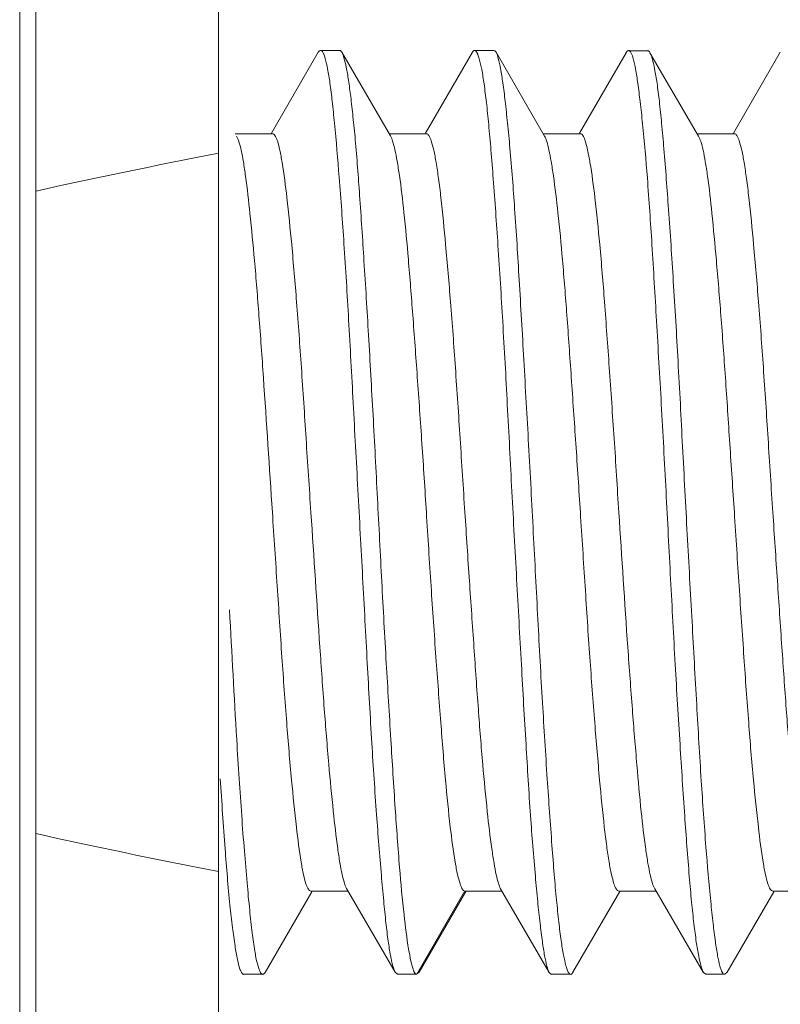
# Model space of a CAD drawing. Header units: centimetres. Extents: x -30 to 30, y -78 to 83.
# Tile 5 of 86: x -27.412 to -27.237, y -3.584 to -3.358. Entities that reach past the tile are written whole.
import ezdxf

# ---------------------------------------------------------------- set-up
doc = ezdxf.new("R2010")
doc.units = ezdxf.units.CM
doc.header["$MEASUREMENT"] = 0
doc.layers.add('LAYER_19952', color=7, linetype='Continuous')

msp = doc.modelspace()

# ---------------------------------------------------------------- linework, layer by layer
at = {"layer": 'LAYER_19952', "lineweight": 9}
for points in [[(-27.41197, -3.73622), (-27.41197, -3.73622), (-27.41197, -2.5342), (-27.41197, -2.5342)], [(-27.4083, -3.73622), (-27.4083, -3.73622), (-27.4083, -2.5342), (-27.4083, -2.5342)], [(-27.36632, -3.73133), (-27.36632, -3.73133), (-27.36632, -3.20973), (-27.36632, -3.20973)], [(-27.34342, -3.36544), (-27.34342, -3.36544), (-27.35418, -3.38399), (-27.35418, -3.38399)], [(-27.33849, -3.36501), (-27.33849, -3.36501), (-27.34291, -3.36501), (-27.34291, -3.36501)], [(-27.32685, -3.38464), (-27.32685, -3.38464), (-27.33799, -3.36545), (-27.33799, -3.36545)], [(-27.30804, -3.36545), (-27.30804, -3.36545), (-27.31881, -3.384), (-27.31881, -3.384)], [(-27.30311, -3.36501), (-27.30311, -3.36501), (-27.30753, -3.36501), (-27.30753, -3.36501)], [(-27.29146, -3.38467), (-27.29146, -3.38467), (-27.30261, -3.36544), (-27.30261, -3.36544)], [(-27.27273, -3.36554), (-27.27273, -3.36554), (-27.28345, -3.384), (-27.28345, -3.384)], [(-27.26778, -3.36509), (-27.26778, -3.36509), (-27.2722, -3.36509), (-27.2722, -3.36509)], [(-27.25613, -3.38469), (-27.25613, -3.38469), (-27.26726, -3.36554), (-27.26726, -3.36554)], [(-27.23734, -3.36543), (-27.23734, -3.36543), (-27.24811, -3.384), (-27.24811, -3.384)], [(-27.35394, -3.38414), (-27.35394, -3.38414), (-27.36251, -3.38414), (-27.36251, -3.38414)], [(-27.31858, -3.38414), (-27.31858, -3.38414), (-27.32715, -3.38414), (-27.32715, -3.38414)], [(-27.28322, -3.38414), (-27.28322, -3.38414), (-27.29176, -3.38414), (-27.29176, -3.38414)], [(-27.24788, -3.38414), (-27.24788, -3.38414), (-27.25645, -3.38414), (-27.25645, -3.38414)], [(-27.36632, -3.38861), (-27.3811, -3.39149), (-27.39509, -3.39439), (-27.4083, -3.39731)], [(-27.36158, -3.53225), (-27.3614, -3.53504), (-27.36121, -3.53784), (-27.361, -3.54063)], [(-27.4083, -3.54482), (-27.39509, -3.54774), (-27.3811, -3.55064), (-27.36632, -3.55353)], [(-27.3369, -3.55742), (-27.3369, -3.55742), (-27.32576, -3.57661), (-27.32576, -3.57661)], [(-27.30155, -3.55746), (-27.30155, -3.55746), (-27.29039, -3.57668), (-27.29039, -3.57668)], [(-27.26615, -3.55747), (-27.26615, -3.55747), (-27.25502, -3.57662), (-27.25502, -3.57662)], [(-27.35563, -3.57668), (-27.35563, -3.57668), (-27.34488, -3.55815), (-27.34488, -3.55815)], [(-27.33656, -3.558), (-27.33656, -3.558), (-27.34513, -3.558), (-27.34513, -3.558)], [(-27.30977, -3.55799), (-27.30977, -3.55799), (-27.32082, -3.57712), (-27.32082, -3.57712)], [(-27.32027, -3.57661), (-27.32027, -3.57661), (-27.30954, -3.55813), (-27.30954, -3.55813)], [(-27.30123, -3.558), (-27.30123, -3.558), (-27.30976, -3.558), (-27.30976, -3.558)], [(-27.28495, -3.57666), (-27.28495, -3.57666), (-27.27419, -3.55813), (-27.27419, -3.55813)], [(-27.26584, -3.558), (-27.26584, -3.558), (-27.27441, -3.558), (-27.27441, -3.558)], [(-27.24957, -3.57663), (-27.24957, -3.57663), (-27.23883, -3.55815), (-27.23883, -3.55815)], [(-27.23052, -3.558), (-27.23052, -3.558), (-27.23907, -3.558), (-27.23907, -3.558)], [(-27.36056, -3.57711), (-27.36056, -3.57711), (-27.35614, -3.57711), (-27.35614, -3.57711)], [(-27.32574, -3.57665), (-27.32574, -3.57665), (-27.3252, -3.57712), (-27.3252, -3.57712)], [(-27.32524, -3.57707), (-27.32524, -3.57707), (-27.32082, -3.57707), (-27.32082, -3.57707)], [(-27.32091, -3.57712), (-27.32089, -3.57712), (-27.32087, -3.57712), (-27.32085, -3.57712)], [(-27.32082, -3.57712), (-27.32082, -3.57712), (-27.32085, -3.57712), (-27.32085, -3.57712)], [(-27.32029, -3.57665), (-27.32029, -3.57665), (-27.32083, -3.57712), (-27.32083, -3.57712)], [(-27.28989, -3.57712), (-27.28989, -3.57712), (-27.28547, -3.57712), (-27.28547, -3.57712)], [(-27.25499, -3.57668), (-27.25499, -3.57668), (-27.25447, -3.57712), (-27.25447, -3.57712)], [(-27.2545, -3.57707), (-27.2545, -3.57707), (-27.25008, -3.57707), (-27.25008, -3.57707)], [(-27.24957, -3.57665), (-27.24957, -3.57665), (-27.25011, -3.57712), (-27.25011, -3.57712)]]:
    msp.add_open_spline(points, degree=3, dxfattribs=at)
for points, knots in [([(-27.34342, -3.36544), (-27.34338, -3.36538), (-27.34334, -3.36531), (-27.34329, -3.36525), (-27.3432, -3.36513), (-27.34306, -3.36501), (-27.34291, -3.365)], [0, 0, 0, 0, 0.5, 0.5, 0.5, 1, 1, 1, 1]), ([(-27.34291, -3.365), (-27.34267, -3.36499), (-27.34249, -3.36524), (-27.34236, -3.36546), (-27.34224, -3.36567), (-27.34216, -3.36586), (-27.34209, -3.36606), (-27.34198, -3.36632), (-27.3419, -3.3666), (-27.34181, -3.36688), (-27.34158, -3.36767), (-27.34141, -3.36845), (-27.34127, -3.36924), (-27.34107, -3.37033), (-27.34089, -3.37142), (-27.34074, -3.37252), (-27.34054, -3.3739), (-27.34037, -3.3753), (-27.34021, -3.37669), (-27.34003, -3.37836), (-27.33986, -3.38003), (-27.3397, -3.38171), (-27.33929, -3.38585), (-27.33895, -3.39), (-27.33861, -3.39415), (-27.33822, -3.39923), (-27.33785, -3.40431), (-27.33752, -3.40939), (-27.33713, -3.41521), (-27.33678, -3.42103), (-27.33645, -3.42685), (-27.33609, -3.43321), (-27.33575, -3.43956), (-27.3354, -3.44591), (-27.33505, -3.45257), (-27.33468, -3.45923), (-27.33432, -3.46589), (-27.33395, -3.4726), (-27.33359, -3.47932), (-27.33323, -3.48605), (-27.33287, -3.49259), (-27.33252, -3.49913), (-27.33217, -3.50567), (-27.33183, -3.51179), (-27.33149, -3.51791), (-27.33112, -3.52404), (-27.33079, -3.52952), (-27.33043, -3.535), (-27.33003, -3.54048), (-27.32969, -3.54512), (-27.32933, -3.54977), (-27.32893, -3.5544), (-27.32876, -3.55636), (-27.32859, -3.55831), (-27.3284, -3.56027), (-27.32824, -3.56196), (-27.32806, -3.56364), (-27.32788, -3.56533), (-27.32772, -3.56673), (-27.32755, -3.56814), (-27.32736, -3.56954), (-27.3272, -3.57064), (-27.32704, -3.57175), (-27.32683, -3.57285), (-27.32668, -3.57364), (-27.32651, -3.57443), (-27.32629, -3.57522), (-27.32615, -3.57572), (-27.32599, -3.5762), (-27.32574, -3.57665)], [0, 0, 0, 0, 0.043478, 0.043478, 0.043478, 0.086957, 0.086957, 0.086957, 0.130435, 0.130435, 0.130435, 0.173913, 0.173913, 0.173913, 0.217391, 0.217391, 0.217391, 0.26087, 0.26087, 0.26087, 0.304348, 0.304348, 0.304348, 0.347826, 0.347826, 0.347826, 0.391304, 0.391304, 0.391304, 0.434783, 0.434783, 0.434783, 0.478261, 0.478261, 0.478261, 0.521739, 0.521739, 0.521739, 0.565217, 0.565217, 0.565217, 0.608696, 0.608696, 0.608696, 0.652174, 0.652174, 0.652174, 0.695652, 0.695652, 0.695652, 0.73913, 0.73913, 0.73913, 0.782609, 0.782609, 0.782609, 0.826087, 0.826087, 0.826087, 0.869565, 0.869565, 0.869565, 0.913043, 0.913043, 0.913043, 0.956522, 0.956522, 0.956522, 1, 1, 1, 1]), ([(-27.33801, -3.36542), (-27.33804, -3.36536), (-27.33808, -3.36529), (-27.33813, -3.36524), (-27.33823, -3.36512), (-27.33835, -3.36499), (-27.3385, -3.365)], [0, 0, 0, 0, 0.5, 0.5, 0.5, 1, 1, 1, 1]), ([(-27.32166, -3.57595), (-27.32187, -3.57534), (-27.32202, -3.57472), (-27.32215, -3.57409), (-27.32235, -3.57319), (-27.32252, -3.57229), (-27.32267, -3.57138), (-27.32311, -3.56877), (-27.32343, -3.56613), (-27.32372, -3.5635), (-27.32412, -3.55986), (-27.32445, -3.55623), (-27.32475, -3.55259), (-27.32512, -3.54807), (-27.32544, -3.54354), (-27.32575, -3.53902), (-27.3261, -3.53374), (-27.32643, -3.52848), (-27.32676, -3.5232), (-27.32711, -3.51736), (-27.32746, -3.51151), (-27.3278, -3.50567), (-27.32816, -3.49945), (-27.3285, -3.49323), (-27.32884, -3.48701), (-27.32917, -3.48061), (-27.3295, -3.47421), (-27.32983, -3.46782), (-27.33016, -3.46145), (-27.33049, -3.45509), (-27.33084, -3.44873), (-27.33118, -3.44262), (-27.33152, -3.4365), (-27.33188, -3.43038), (-27.33222, -3.42471), (-27.33256, -3.41905), (-27.33292, -3.41338), (-27.33323, -3.40834), (-27.33357, -3.4033), (-27.33392, -3.39826), (-27.33422, -3.39401), (-27.33454, -3.38976), (-27.33492, -3.38552), (-27.33509, -3.38375), (-27.33526, -3.38197), (-27.33545, -3.3802), (-27.3356, -3.37867), (-27.33578, -3.37714), (-27.33597, -3.37562), (-27.33613, -3.37436), (-27.3363, -3.37309), (-27.33649, -3.37183), (-27.33664, -3.37084), (-27.3368, -3.36984), (-27.337, -3.36885), (-27.33715, -3.36813), (-27.33731, -3.36742), (-27.33751, -3.36671), (-27.33763, -3.36626), (-27.33777, -3.36582), (-27.33801, -3.36542)], [0, 0, 0, 0, 0.05, 0.05, 0.05, 0.1, 0.1, 0.1, 0.15, 0.15, 0.15, 0.2, 0.2, 0.2, 0.25, 0.25, 0.25, 0.3, 0.3, 0.3, 0.35, 0.35, 0.35, 0.4, 0.4, 0.4, 0.45, 0.45, 0.45, 0.5, 0.5, 0.5, 0.55, 0.55, 0.55, 0.6, 0.6, 0.6, 0.65, 0.65, 0.65, 0.7, 0.7, 0.7, 0.75, 0.75, 0.75, 0.8, 0.8, 0.8, 0.85, 0.85, 0.85, 0.9, 0.9, 0.9, 0.95, 0.95, 0.95, 1, 1, 1, 1]), ([(-27.30803, -3.36542), (-27.30798, -3.36536), (-27.30795, -3.36529), (-27.3079, -3.36524), (-27.30781, -3.36512), (-27.30767, -3.36499), (-27.30752, -3.365)], [0, 0, 0, 0, 0.5, 0.5, 0.5, 1, 1, 1, 1]), ([(-27.30752, -3.365), (-27.30728, -3.36501), (-27.30712, -3.36526), (-27.30699, -3.3655), (-27.30672, -3.36603), (-27.30658, -3.36649), (-27.30645, -3.36697), (-27.30624, -3.36775), (-27.30606, -3.36857), (-27.3059, -3.36939), (-27.30568, -3.37051), (-27.30551, -3.37161), (-27.30535, -3.37272), (-27.30516, -3.37412), (-27.30498, -3.37554), (-27.30482, -3.37694), (-27.30462, -3.37863), (-27.30445, -3.38032), (-27.30429, -3.38201), (-27.3041, -3.38397), (-27.30393, -3.38592), (-27.30377, -3.38788), (-27.30359, -3.39009), (-27.30341, -3.39229), (-27.30325, -3.3945), (-27.30286, -3.39959), (-27.3025, -3.40468), (-27.30216, -3.40978), (-27.30177, -3.41561), (-27.30141, -3.42144), (-27.30107, -3.42727), (-27.30069, -3.43362), (-27.30034, -3.43998), (-27.30001, -3.44634), (-27.29965, -3.45299), (-27.29932, -3.45964), (-27.29896, -3.4663), (-27.29861, -3.47301), (-27.29824, -3.47972), (-27.29787, -3.48643), (-27.29751, -3.49296), (-27.29714, -3.49948), (-27.29678, -3.50601), (-27.29644, -3.51211), (-27.29609, -3.51822), (-27.29572, -3.52433), (-27.2954, -3.5298), (-27.29507, -3.53526), (-27.29468, -3.54073), (-27.29435, -3.54535), (-27.29399, -3.54998), (-27.29358, -3.5546), (-27.29341, -3.55654), (-27.29323, -3.55848), (-27.29304, -3.56042), (-27.29287, -3.5621), (-27.29269, -3.56377), (-27.29249, -3.56544), (-27.29234, -3.56683), (-27.29216, -3.56823), (-27.29197, -3.56961), (-27.29181, -3.57072), (-27.29164, -3.57181), (-27.29145, -3.5729), (-27.2913, -3.57369), (-27.29113, -3.57448), (-27.29092, -3.57526), (-27.2908, -3.57576), (-27.29065, -3.57625), (-27.29039, -3.57668)], [0, 0, 0, 0, 0.043478, 0.043478, 0.043478, 0.086957, 0.086957, 0.086957, 0.130435, 0.130435, 0.130435, 0.173913, 0.173913, 0.173913, 0.217391, 0.217391, 0.217391, 0.26087, 0.26087, 0.26087, 0.304348, 0.304348, 0.304348, 0.347826, 0.347826, 0.347826, 0.391304, 0.391304, 0.391304, 0.434783, 0.434783, 0.434783, 0.478261, 0.478261, 0.478261, 0.521739, 0.521739, 0.521739, 0.565217, 0.565217, 0.565217, 0.608696, 0.608696, 0.608696, 0.652174, 0.652174, 0.652174, 0.695652, 0.695652, 0.695652, 0.73913, 0.73913, 0.73913, 0.782609, 0.782609, 0.782609, 0.826087, 0.826087, 0.826087, 0.869565, 0.869565, 0.869565, 0.913043, 0.913043, 0.913043, 0.956522, 0.956522, 0.956522, 1, 1, 1, 1]), ([(-27.30261, -3.36544), (-27.30265, -3.36538), (-27.30269, -3.36531), (-27.30274, -3.36525), (-27.30284, -3.36513), (-27.30296, -3.36501), (-27.30312, -3.365)], [0, 0, 0, 0, 0.5, 0.5, 0.5, 1, 1, 1, 1]), ([(-27.28548, -3.57713), (-27.28573, -3.57712), (-27.28588, -3.57686), (-27.28601, -3.57662), (-27.28628, -3.5761), (-27.28642, -3.57564), (-27.28655, -3.57515), (-27.28675, -3.57438), (-27.28694, -3.57355), (-27.2871, -3.57272), (-27.28732, -3.57161), (-27.28749, -3.5705), (-27.28765, -3.56939), (-27.28785, -3.56799), (-27.28802, -3.56657), (-27.28819, -3.56516), (-27.28838, -3.56347), (-27.28855, -3.56178), (-27.28872, -3.56008), (-27.28891, -3.55813), (-27.28908, -3.55617), (-27.28924, -3.55421), (-27.28942, -3.552), (-27.28959, -3.54979), (-27.28976, -3.54757), (-27.29014, -3.54248), (-27.2905, -3.53739), (-27.29084, -3.53229), (-27.29123, -3.52645), (-27.29159, -3.52062), (-27.29193, -3.51479), (-27.29232, -3.50842), (-27.29266, -3.50207), (-27.293, -3.4957), (-27.29335, -3.48905), (-27.29369, -3.4824), (-27.29405, -3.47574), (-27.29439, -3.46903), (-27.29475, -3.46231), (-27.29513, -3.4556), (-27.29548, -3.44907), (-27.29585, -3.44255), (-27.29623, -3.43603), (-27.29657, -3.42992), (-27.29692, -3.42382), (-27.29729, -3.41771), (-27.29761, -3.41224), (-27.29794, -3.40678), (-27.29833, -3.40132), (-27.29865, -3.39669), (-27.299, -3.39208), (-27.29941, -3.38746), (-27.29959, -3.38552), (-27.29978, -3.38358), (-27.29997, -3.38164), (-27.30014, -3.37997), (-27.30031, -3.3783), (-27.30051, -3.37663), (-27.30067, -3.37524), (-27.30085, -3.37385), (-27.30104, -3.37247), (-27.3012, -3.37137), (-27.30137, -3.37028), (-27.30156, -3.36919), (-27.30171, -3.36841), (-27.30188, -3.36763), (-27.30209, -3.36685), (-27.30221, -3.36636), (-27.30236, -3.36587), (-27.30261, -3.36544)], [0, 0, 0, 0, 0.043478, 0.043478, 0.043478, 0.086957, 0.086957, 0.086957, 0.130435, 0.130435, 0.130435, 0.173913, 0.173913, 0.173913, 0.217391, 0.217391, 0.217391, 0.26087, 0.26087, 0.26087, 0.304348, 0.304348, 0.304348, 0.347826, 0.347826, 0.347826, 0.391304, 0.391304, 0.391304, 0.434783, 0.434783, 0.434783, 0.478261, 0.478261, 0.478261, 0.521739, 0.521739, 0.521739, 0.565217, 0.565217, 0.565217, 0.608696, 0.608696, 0.608696, 0.652174, 0.652174, 0.652174, 0.695652, 0.695652, 0.695652, 0.73913, 0.73913, 0.73913, 0.782609, 0.782609, 0.782609, 0.826087, 0.826087, 0.826087, 0.869565, 0.869565, 0.869565, 0.913043, 0.913043, 0.913043, 0.956522, 0.956522, 0.956522, 1, 1, 1, 1]), ([(-27.2727, -3.36549), (-27.27266, -3.36542), (-27.27262, -3.36536), (-27.27257, -3.36528), (-27.27246, -3.36516), (-27.27233, -3.36502), (-27.27216, -3.36502)], [0, 0, 0, 0, 0.5, 0.5, 0.5, 1, 1, 1, 1]), ([(-27.27216, -3.36502), (-27.27192, -3.36502), (-27.27175, -3.36526), (-27.27163, -3.36549), (-27.27151, -3.36569), (-27.27144, -3.36589), (-27.27136, -3.36608), (-27.27127, -3.36635), (-27.27118, -3.36663), (-27.2711, -3.36691), (-27.27088, -3.3677), (-27.27072, -3.36849), (-27.27058, -3.36928), (-27.27038, -3.37037), (-27.27021, -3.37147), (-27.27005, -3.37257), (-27.26985, -3.37397), (-27.26968, -3.37537), (-27.26951, -3.37677), (-27.26931, -3.37846), (-27.26914, -3.38015), (-27.26896, -3.38184), (-27.26854, -3.38599), (-27.26819, -3.39017), (-27.26786, -3.39434), (-27.26748, -3.39942), (-27.26713, -3.40451), (-27.26681, -3.4096), (-27.26644, -3.41544), (-27.2661, -3.42128), (-27.26576, -3.42711), (-27.26539, -3.43347), (-27.26502, -3.43985), (-27.26466, -3.44622), (-27.26429, -3.45288), (-27.26393, -3.45955), (-27.26357, -3.46622), (-27.26322, -3.47295), (-27.26287, -3.47967), (-27.26252, -3.48641), (-27.26218, -3.49295), (-27.26183, -3.49949), (-27.26147, -3.50603), (-27.26112, -3.51215), (-27.26075, -3.51827), (-27.26036, -3.52438), (-27.26002, -3.52985), (-27.25966, -3.53532), (-27.25928, -3.54079), (-27.25896, -3.54543), (-27.25862, -3.55006), (-27.25823, -3.55469), (-27.25806, -3.55664), (-27.2579, -3.55859), (-27.2577, -3.56053), (-27.25754, -3.56221), (-27.25736, -3.56389), (-27.25717, -3.56556), (-27.257, -3.56694), (-27.25682, -3.56833), (-27.25662, -3.56971), (-27.25646, -3.57079), (-27.25628, -3.57188), (-27.25606, -3.57297), (-27.25592, -3.57374), (-27.25574, -3.57452), (-27.25552, -3.5753), (-27.25539, -3.57578), (-27.25524, -3.57625), (-27.25499, -3.57668)], [0, 0, 0, 0, 0.043478, 0.043478, 0.043478, 0.086957, 0.086957, 0.086957, 0.130435, 0.130435, 0.130435, 0.173913, 0.173913, 0.173913, 0.217391, 0.217391, 0.217391, 0.26087, 0.26087, 0.26087, 0.304348, 0.304348, 0.304348, 0.347826, 0.347826, 0.347826, 0.391304, 0.391304, 0.391304, 0.434783, 0.434783, 0.434783, 0.478261, 0.478261, 0.478261, 0.521739, 0.521739, 0.521739, 0.565217, 0.565217, 0.565217, 0.608696, 0.608696, 0.608696, 0.652174, 0.652174, 0.652174, 0.695652, 0.695652, 0.695652, 0.73913, 0.73913, 0.73913, 0.782609, 0.782609, 0.782609, 0.826087, 0.826087, 0.826087, 0.869565, 0.869565, 0.869565, 0.913043, 0.913043, 0.913043, 0.956522, 0.956522, 0.956522, 1, 1, 1, 1]), ([(-27.26729, -3.36548), (-27.26733, -3.3654), (-27.26738, -3.36534), (-27.26743, -3.36527), (-27.26753, -3.36514), (-27.26767, -3.36502), (-27.26782, -3.36502)], [0, 0, 0, 0, 0.5, 0.5, 0.5, 1, 1, 1, 1]), ([(-27.25011, -3.57712), (-27.25034, -3.57713), (-27.25053, -3.57689), (-27.25065, -3.57666), (-27.25078, -3.57647), (-27.25085, -3.57627), (-27.25092, -3.57608), (-27.25102, -3.57581), (-27.25111, -3.57554), (-27.25119, -3.57526), (-27.25142, -3.57448), (-27.25157, -3.57369), (-27.25172, -3.5729), (-27.25192, -3.57182), (-27.25208, -3.57072), (-27.25224, -3.56963), (-27.25244, -3.56824), (-27.25261, -3.56685), (-27.25276, -3.56546), (-27.25296, -3.56378), (-27.25314, -3.5621), (-27.25331, -3.56042), (-27.25372, -3.55627), (-27.25408, -3.55211), (-27.2544, -3.54795), (-27.25481, -3.54287), (-27.25516, -3.53779), (-27.25548, -3.5327), (-27.25586, -3.52688), (-27.2562, -3.52105), (-27.25653, -3.51523), (-27.25689, -3.50886), (-27.25724, -3.50251), (-27.2576, -3.49614), (-27.25797, -3.48947), (-27.25834, -3.48281), (-27.2587, -3.47615), (-27.25907, -3.46942), (-27.25942, -3.46269), (-27.25978, -3.45597), (-27.26012, -3.44942), (-27.26045, -3.44288), (-27.26082, -3.43633), (-27.26115, -3.43021), (-27.26152, -3.42408), (-27.2619, -3.41796), (-27.26224, -3.41248), (-27.26261, -3.407), (-27.263, -3.40153), (-27.26333, -3.39688), (-27.26367, -3.39224), (-27.26407, -3.3876), (-27.26423, -3.38565), (-27.2644, -3.3837), (-27.26458, -3.38175), (-27.26475, -3.38006), (-27.26492, -3.37838), (-27.26511, -3.3767), (-27.26527, -3.3753), (-27.26545, -3.3739), (-27.26564, -3.37251), (-27.26581, -3.37142), (-27.26598, -3.37032), (-27.2662, -3.36924), (-27.26635, -3.36845), (-27.26653, -3.36766), (-27.26675, -3.36688), (-27.26688, -3.36639), (-27.26704, -3.36591), (-27.26729, -3.36548)], [0, 0, 0, 0, 0.043478, 0.043478, 0.043478, 0.086957, 0.086957, 0.086957, 0.130435, 0.130435, 0.130435, 0.173913, 0.173913, 0.173913, 0.217391, 0.217391, 0.217391, 0.26087, 0.26087, 0.26087, 0.304348, 0.304348, 0.304348, 0.347826, 0.347826, 0.347826, 0.391304, 0.391304, 0.391304, 0.434783, 0.434783, 0.434783, 0.478261, 0.478261, 0.478261, 0.521739, 0.521739, 0.521739, 0.565217, 0.565217, 0.565217, 0.608696, 0.608696, 0.608696, 0.652174, 0.652174, 0.652174, 0.695652, 0.695652, 0.695652, 0.73913, 0.73913, 0.73913, 0.782609, 0.782609, 0.782609, 0.826087, 0.826087, 0.826087, 0.869565, 0.869565, 0.869565, 0.913043, 0.913043, 0.913043, 0.956522, 0.956522, 0.956522, 1, 1, 1, 1]), ([(-27.36216, -3.38471), (-27.36193, -3.3851), (-27.36178, -3.38554), (-27.36164, -3.38597), (-27.36143, -3.38662), (-27.36126, -3.38727), (-27.36112, -3.38793), (-27.36092, -3.38882), (-27.36076, -3.3897), (-27.36061, -3.39059), (-27.36042, -3.39169), (-27.36026, -3.3928), (-27.36011, -3.39391), (-27.35972, -3.39675), (-27.3594, -3.39959), (-27.3591, -3.40243), (-27.35872, -3.40603), (-27.35838, -3.40963), (-27.35807, -3.41322), (-27.35769, -3.41746), (-27.35734, -3.42169), (-27.35703, -3.42593), (-27.35667, -3.43065), (-27.35633, -3.43539), (-27.35601, -3.44012), (-27.35531, -3.45044), (-27.35464, -3.46075), (-27.35395, -3.47107)], [0, 0, 0, 0, 0.111111, 0.111111, 0.111111, 0.222222, 0.222222, 0.222222, 0.333333, 0.333333, 0.333333, 0.444444, 0.444444, 0.444444, 0.555556, 0.555556, 0.555556, 0.666667, 0.666667, 0.666667, 0.777778, 0.777778, 0.777778, 0.888889, 0.888889, 0.888889, 1, 1, 1, 1]), ([(-27.34511, -3.47107), (-27.34549, -3.46541), (-27.34585, -3.45976), (-27.34622, -3.45411), (-27.34657, -3.44867), (-27.34692, -3.44323), (-27.3473, -3.4378), (-27.34764, -3.43279), (-27.348, -3.42778), (-27.34839, -3.42277), (-27.34874, -3.41838), (-27.34911, -3.41399), (-27.34952, -3.4096), (-27.34986, -3.40599), (-27.35022, -3.40239), (-27.35063, -3.39879), (-27.35094, -3.39611), (-27.35126, -3.39342), (-27.35171, -3.39075), (-27.35187, -3.38979), (-27.35205, -3.38883), (-27.35226, -3.38788), (-27.35241, -3.38718), (-27.35258, -3.38649), (-27.35281, -3.3858), (-27.3529, -3.38556), (-27.35299, -3.38531), (-27.3531, -3.38508), (-27.35317, -3.3849), (-27.35326, -3.38473), (-27.35338, -3.38455), (-27.35352, -3.38435), (-27.35371, -3.38414), (-27.35394, -3.38414)], [0, 0, 0, 0, 0.090909, 0.090909, 0.090909, 0.181818, 0.181818, 0.181818, 0.272727, 0.272727, 0.272727, 0.363636, 0.363636, 0.363636, 0.454545, 0.454545, 0.454545, 0.545455, 0.545455, 0.545455, 0.636364, 0.636364, 0.636364, 0.727273, 0.727273, 0.727273, 0.818182, 0.818182, 0.818182, 0.909091, 0.909091, 0.909091, 1, 1, 1, 1]), ([(-27.32684, -3.38464), (-27.32662, -3.38502), (-27.32647, -3.38544), (-27.32634, -3.38586), (-27.32614, -3.3865), (-27.32598, -3.38714), (-27.32583, -3.38778), (-27.32563, -3.38865), (-27.32546, -3.38953), (-27.32531, -3.39041), (-27.32512, -3.39151), (-27.32495, -3.39261), (-27.32478, -3.39371), (-27.32437, -3.39653), (-27.32404, -3.39937), (-27.32374, -3.40221), (-27.32336, -3.4058), (-27.32303, -3.40941), (-27.32273, -3.413), (-27.32237, -3.41725), (-27.32203, -3.42149), (-27.32172, -3.42574), (-27.32135, -3.43048), (-27.32101, -3.43523), (-27.32068, -3.43998), (-27.32032, -3.44507), (-27.31996, -3.45017), (-27.31962, -3.45526), (-27.31927, -3.46053), (-27.31892, -3.46579), (-27.3186, -3.47107)], [0, 0, 0, 0, 0.1, 0.1, 0.1, 0.2, 0.2, 0.2, 0.3, 0.3, 0.3, 0.4, 0.4, 0.4, 0.5, 0.5, 0.5, 0.6, 0.6, 0.6, 0.7, 0.7, 0.7, 0.8, 0.8, 0.8, 0.9, 0.9, 0.9, 1, 1, 1, 1]), ([(-27.30976, -3.47107), (-27.31013, -3.46541), (-27.31048, -3.45976), (-27.31085, -3.45411), (-27.31119, -3.44867), (-27.31155, -3.44323), (-27.31194, -3.4378), (-27.31228, -3.43279), (-27.31266, -3.42778), (-27.31305, -3.42277), (-27.31341, -3.41838), (-27.31378, -3.41399), (-27.31417, -3.4096), (-27.3145, -3.40599), (-27.31485, -3.40238), (-27.31526, -3.39879), (-27.31542, -3.39732), (-27.3156, -3.39586), (-27.3158, -3.3944), (-27.31597, -3.39318), (-27.31615, -3.39196), (-27.31636, -3.39075), (-27.31652, -3.38979), (-27.3167, -3.38884), (-27.31691, -3.38788), (-27.31708, -3.38718), (-27.31727, -3.38647), (-27.31748, -3.3858), (-27.31761, -3.38538), (-27.31776, -3.38497), (-27.31804, -3.38455), (-27.31818, -3.38434), (-27.31836, -3.38414), (-27.31859, -3.38414)], [0, 0, 0, 0, 0.090909, 0.090909, 0.090909, 0.181818, 0.181818, 0.181818, 0.272727, 0.272727, 0.272727, 0.363636, 0.363636, 0.363636, 0.454545, 0.454545, 0.454545, 0.545455, 0.545455, 0.545455, 0.636364, 0.636364, 0.636364, 0.727273, 0.727273, 0.727273, 0.818182, 0.818182, 0.818182, 0.909091, 0.909091, 0.909091, 1, 1, 1, 1]), ([(-27.29146, -3.38467), (-27.29123, -3.38505), (-27.29109, -3.38547), (-27.29095, -3.3859), (-27.29075, -3.38654), (-27.2906, -3.38719), (-27.29045, -3.38784), (-27.29026, -3.38872), (-27.2901, -3.38959), (-27.28995, -3.39048), (-27.28976, -3.39158), (-27.28959, -3.39268), (-27.28944, -3.39379), (-27.28903, -3.39661), (-27.2887, -3.39946), (-27.28839, -3.40229), (-27.288, -3.40589), (-27.28766, -3.40949), (-27.28735, -3.41309), (-27.28698, -3.41733), (-27.28666, -3.42157), (-27.28634, -3.42581), (-27.28599, -3.43055), (-27.28565, -3.43529), (-27.28533, -3.44004), (-27.28498, -3.44512), (-27.28463, -3.4502), (-27.28428, -3.45529), (-27.28393, -3.46055), (-27.28358, -3.46581), (-27.28324, -3.47107)], [0, 0, 0, 0, 0.1, 0.1, 0.1, 0.2, 0.2, 0.2, 0.3, 0.3, 0.3, 0.4, 0.4, 0.4, 0.5, 0.5, 0.5, 0.6, 0.6, 0.6, 0.7, 0.7, 0.7, 0.8, 0.8, 0.8, 0.9, 0.9, 0.9, 1, 1, 1, 1]), ([(-27.27441, -3.47107), (-27.27477, -3.46541), (-27.27511, -3.45976), (-27.27549, -3.45411), (-27.27585, -3.44867), (-27.27623, -3.44323), (-27.27661, -3.4378), (-27.27696, -3.43279), (-27.27733, -3.42778), (-27.2777, -3.42277), (-27.27803, -3.41838), (-27.27839, -3.41399), (-27.27879, -3.4096), (-27.27912, -3.40599), (-27.27949, -3.40238), (-27.27991, -3.39879), (-27.28022, -3.3961), (-27.28058, -3.39342), (-27.28103, -3.39075), (-27.28119, -3.38979), (-27.28137, -3.38883), (-27.28158, -3.38788), (-27.28172, -3.38718), (-27.28189, -3.38649), (-27.28211, -3.3858), (-27.2822, -3.38556), (-27.28229, -3.38531), (-27.28239, -3.38508), (-27.28246, -3.3849), (-27.28254, -3.38473), (-27.28266, -3.38455), (-27.28279, -3.38435), (-27.28298, -3.38414), (-27.28321, -3.38414)], [0, 0, 0, 0, 0.090909, 0.090909, 0.090909, 0.181818, 0.181818, 0.181818, 0.272727, 0.272727, 0.272727, 0.363636, 0.363636, 0.363636, 0.454545, 0.454545, 0.454545, 0.545455, 0.545455, 0.545455, 0.636364, 0.636364, 0.636364, 0.727273, 0.727273, 0.727273, 0.818182, 0.818182, 0.818182, 0.909091, 0.909091, 0.909091, 1, 1, 1, 1]), ([(-27.25612, -3.38469), (-27.25589, -3.38508), (-27.25574, -3.38551), (-27.2556, -3.38594), (-27.25539, -3.38658), (-27.25522, -3.38723), (-27.25507, -3.38789), (-27.25488, -3.38877), (-27.25471, -3.38965), (-27.25456, -3.39054), (-27.25437, -3.39164), (-27.2542, -3.39275), (-27.25404, -3.39385), (-27.25365, -3.39669), (-27.25333, -3.39953), (-27.25304, -3.40237), (-27.25267, -3.40596), (-27.25234, -3.40956), (-27.25202, -3.41316), (-27.25165, -3.4174), (-27.25131, -3.42163), (-27.25097, -3.42587), (-27.25061, -3.4306), (-27.25027, -3.43534), (-27.24994, -3.44008), (-27.24959, -3.44516), (-27.24927, -3.45023), (-27.24894, -3.45532), (-27.24858, -3.46056), (-27.24823, -3.46582), (-27.24789, -3.47107)], [0, 0, 0, 0, 0.1, 0.1, 0.1, 0.2, 0.2, 0.2, 0.3, 0.3, 0.3, 0.4, 0.4, 0.4, 0.5, 0.5, 0.5, 0.6, 0.6, 0.6, 0.7, 0.7, 0.7, 0.8, 0.8, 0.8, 0.9, 0.9, 0.9, 1, 1, 1, 1]), ([(-27.23905, -3.47107), (-27.23943, -3.46541), (-27.23978, -3.45976), (-27.24015, -3.45411), (-27.24049, -3.44867), (-27.24085, -3.44323), (-27.24123, -3.43779), (-27.24158, -3.43279), (-27.24194, -3.42778), (-27.24234, -3.42277), (-27.24269, -3.41838), (-27.24306, -3.41399), (-27.24347, -3.4096), (-27.2438, -3.40599), (-27.24415, -3.40238), (-27.24456, -3.39879), (-27.24472, -3.39732), (-27.2449, -3.39586), (-27.2451, -3.39439), (-27.24527, -3.39318), (-27.24544, -3.39196), (-27.24565, -3.39075), (-27.2458, -3.38979), (-27.24598, -3.38883), (-27.2462, -3.38788), (-27.24636, -3.38718), (-27.24655, -3.38647), (-27.24677, -3.3858), (-27.2469, -3.38538), (-27.24705, -3.38496), (-27.24733, -3.38455), (-27.24747, -3.38434), (-27.24766, -3.38414), (-27.24788, -3.38414)], [0, 0, 0, 0, 0.090909, 0.090909, 0.090909, 0.181818, 0.181818, 0.181818, 0.272727, 0.272727, 0.272727, 0.363636, 0.363636, 0.363636, 0.454545, 0.454545, 0.454545, 0.545455, 0.545455, 0.545455, 0.636364, 0.636364, 0.636364, 0.727273, 0.727273, 0.727273, 0.818182, 0.818182, 0.818182, 0.909091, 0.909091, 0.909091, 1, 1, 1, 1]), ([(-27.35395, -3.47107), (-27.35358, -3.47672), (-27.35321, -3.48238), (-27.35284, -3.48802), (-27.35249, -3.49346), (-27.35213, -3.4989), (-27.35176, -3.50434), (-27.35141, -3.50935), (-27.35106, -3.51436), (-27.35067, -3.51937), (-27.35032, -3.52376), (-27.34996, -3.52815), (-27.34955, -3.53254), (-27.34921, -3.53615), (-27.34884, -3.53975), (-27.34843, -3.54335), (-27.34812, -3.54604), (-27.34779, -3.54872), (-27.34734, -3.55139), (-27.34718, -3.55235), (-27.34701, -3.55331), (-27.3468, -3.55426), (-27.34665, -3.55496), (-27.34648, -3.55565), (-27.34624, -3.55634), (-27.34616, -3.55658), (-27.34607, -3.55683), (-27.34597, -3.55706), (-27.34589, -3.55724), (-27.34581, -3.55741), (-27.34569, -3.55759), (-27.34554, -3.55779), (-27.34535, -3.558), (-27.34512, -3.558)], [0, 0, 0, 0, 0.090909, 0.090909, 0.090909, 0.181818, 0.181818, 0.181818, 0.272727, 0.272727, 0.272727, 0.363636, 0.363636, 0.363636, 0.454545, 0.454545, 0.454545, 0.545455, 0.545455, 0.545455, 0.636364, 0.636364, 0.636364, 0.727273, 0.727273, 0.727273, 0.818182, 0.818182, 0.818182, 0.909091, 0.909091, 0.909091, 1, 1, 1, 1]), ([(-27.33692, -3.55742), (-27.33714, -3.55703), (-27.33729, -3.5566), (-27.33743, -3.55617), (-27.33762, -3.55551), (-27.33779, -3.55486), (-27.33794, -3.55419), (-27.33813, -3.55332), (-27.3383, -3.55242), (-27.33844, -3.55154), (-27.33864, -3.55043), (-27.3388, -3.54933), (-27.33895, -3.54822), (-27.33934, -3.54538), (-27.33966, -3.54254), (-27.33996, -3.53969), (-27.34033, -3.5361), (-27.34068, -3.5325), (-27.341, -3.5289), (-27.34137, -3.52467), (-27.34172, -3.52044), (-27.34204, -3.5162), (-27.3424, -3.51147), (-27.34272, -3.50674), (-27.34305, -3.50201), (-27.34375, -3.49169), (-27.34442, -3.48138), (-27.34511, -3.47107)], [0, 0, 0, 0, 0.111111, 0.111111, 0.111111, 0.222222, 0.222222, 0.222222, 0.333333, 0.333333, 0.333333, 0.444444, 0.444444, 0.444444, 0.555556, 0.555556, 0.555556, 0.666667, 0.666667, 0.666667, 0.777778, 0.777778, 0.777778, 0.888889, 0.888889, 0.888889, 1, 1, 1, 1]), ([(-27.3186, -3.47107), (-27.31824, -3.47672), (-27.31789, -3.48238), (-27.31752, -3.48803), (-27.31717, -3.49346), (-27.31679, -3.4989), (-27.3164, -3.50434), (-27.31604, -3.50934), (-27.31567, -3.51436), (-27.31528, -3.51936), (-27.31494, -3.52376), (-27.3146, -3.52815), (-27.3142, -3.53254), (-27.31388, -3.53615), (-27.31353, -3.53975), (-27.3131, -3.54335), (-27.31279, -3.54604), (-27.31243, -3.54873), (-27.31198, -3.55139), (-27.31182, -3.55234), (-27.31164, -3.5533), (-27.31142, -3.55426), (-27.31126, -3.55496), (-27.31107, -3.55566), (-27.31086, -3.55633), (-27.31073, -3.55676), (-27.31059, -3.55717), (-27.31031, -3.55758), (-27.31016, -3.55779), (-27.30999, -3.558), (-27.30976, -3.558)], [0, 0, 0, 0, 0.1, 0.1, 0.1, 0.2, 0.2, 0.2, 0.3, 0.3, 0.3, 0.4, 0.4, 0.4, 0.5, 0.5, 0.5, 0.6, 0.6, 0.6, 0.7, 0.7, 0.7, 0.8, 0.8, 0.8, 0.9, 0.9, 0.9, 1, 1, 1, 1]), ([(-27.30155, -3.55746), (-27.30178, -3.55707), (-27.30192, -3.55665), (-27.30206, -3.55621), (-27.30226, -3.55557), (-27.30241, -3.55492), (-27.30256, -3.55426), (-27.30275, -3.55339), (-27.30291, -3.5525), (-27.30306, -3.55162), (-27.30325, -3.55052), (-27.30341, -3.54941), (-27.30357, -3.54831), (-27.30397, -3.54547), (-27.3043, -3.54264), (-27.30461, -3.5398), (-27.30499, -3.5362), (-27.30534, -3.53261), (-27.30565, -3.529), (-27.30602, -3.52476), (-27.30635, -3.52053), (-27.30666, -3.51629), (-27.30702, -3.51155), (-27.30735, -3.50681), (-27.30767, -3.50207), (-27.30802, -3.49699), (-27.30837, -3.49191), (-27.30871, -3.48683), (-27.30907, -3.48158), (-27.30941, -3.47632), (-27.30976, -3.47107)], [0, 0, 0, 0, 0.1, 0.1, 0.1, 0.2, 0.2, 0.2, 0.3, 0.3, 0.3, 0.4, 0.4, 0.4, 0.5, 0.5, 0.5, 0.6, 0.6, 0.6, 0.7, 0.7, 0.7, 0.8, 0.8, 0.8, 0.9, 0.9, 0.9, 1, 1, 1, 1]), ([(-27.28324, -3.47107), (-27.28288, -3.47672), (-27.28252, -3.48238), (-27.28215, -3.48802), (-27.28181, -3.49346), (-27.28145, -3.4989), (-27.28107, -3.50434), (-27.28071, -3.50935), (-27.28034, -3.51436), (-27.27994, -3.51936), (-27.27959, -3.52375), (-27.27922, -3.52815), (-27.27882, -3.53254), (-27.2785, -3.53615), (-27.27815, -3.53975), (-27.27774, -3.54335), (-27.27758, -3.54481), (-27.2774, -3.54627), (-27.2772, -3.54774), (-27.27703, -3.54895), (-27.27684, -3.55017), (-27.27664, -3.55139), (-27.27648, -3.55235), (-27.2763, -3.5533), (-27.27608, -3.55426), (-27.27591, -3.55496), (-27.27573, -3.55566), (-27.27552, -3.55633), (-27.27538, -3.55675), (-27.27524, -3.55717), (-27.27496, -3.55758), (-27.27482, -3.55779), (-27.27464, -3.558), (-27.27441, -3.558)], [0, 0, 0, 0, 0.090909, 0.090909, 0.090909, 0.181818, 0.181818, 0.181818, 0.272727, 0.272727, 0.272727, 0.363636, 0.363636, 0.363636, 0.454545, 0.454545, 0.454545, 0.545455, 0.545455, 0.545455, 0.636364, 0.636364, 0.636364, 0.727273, 0.727273, 0.727273, 0.818182, 0.818182, 0.818182, 0.909091, 0.909091, 0.909091, 1, 1, 1, 1]), ([(-27.26615, -3.55747), (-27.26638, -3.55708), (-27.26654, -3.55667), (-27.26667, -3.55624), (-27.26688, -3.5556), (-27.26704, -3.55495), (-27.26719, -3.5543), (-27.26739, -3.55343), (-27.26756, -3.55255), (-27.26772, -3.55166), (-27.26791, -3.55057), (-27.26808, -3.54946), (-27.26824, -3.54836), (-27.26864, -3.54553), (-27.26896, -3.54269), (-27.26926, -3.53985), (-27.26963, -3.53625), (-27.26995, -3.53266), (-27.27026, -3.52906), (-27.27063, -3.52481), (-27.27098, -3.52057), (-27.2713, -3.51633), (-27.27166, -3.51159), (-27.27201, -3.50685), (-27.27234, -3.50211), (-27.27307, -3.49177), (-27.27374, -3.48141), (-27.27441, -3.47107)], [0, 0, 0, 0, 0.111111, 0.111111, 0.111111, 0.222222, 0.222222, 0.222222, 0.333333, 0.333333, 0.333333, 0.444444, 0.444444, 0.444444, 0.555556, 0.555556, 0.555556, 0.666667, 0.666667, 0.666667, 0.777778, 0.777778, 0.777778, 0.888889, 0.888889, 0.888889, 1, 1, 1, 1]), ([(-27.24789, -3.47107), (-27.24752, -3.47672), (-27.24716, -3.48238), (-27.24679, -3.48802), (-27.24643, -3.49346), (-27.24606, -3.4989), (-27.24568, -3.50434), (-27.24534, -3.50935), (-27.24498, -3.51436), (-27.2446, -3.51937), (-27.24426, -3.52376), (-27.24391, -3.52815), (-27.2435, -3.53254), (-27.24316, -3.53615), (-27.24279, -3.53975), (-27.24237, -3.54335), (-27.24206, -3.54603), (-27.24172, -3.54871), (-27.24127, -3.55139), (-27.24111, -3.55235), (-27.24093, -3.55331), (-27.24073, -3.55426), (-27.24058, -3.55496), (-27.24042, -3.55565), (-27.24018, -3.55633), (-27.24011, -3.55658), (-27.24001, -3.55682), (-27.23991, -3.55706), (-27.23984, -3.55724), (-27.23975, -3.55741), (-27.23963, -3.55759), (-27.2395, -3.55779), (-27.23931, -3.558), (-27.23907, -3.558)], [0, 0, 0, 0, 0.090909, 0.090909, 0.090909, 0.181818, 0.181818, 0.181818, 0.272727, 0.272727, 0.272727, 0.363636, 0.363636, 0.363636, 0.454545, 0.454545, 0.454545, 0.545455, 0.545455, 0.545455, 0.636364, 0.636364, 0.636364, 0.727273, 0.727273, 0.727273, 0.818182, 0.818182, 0.818182, 0.909091, 0.909091, 0.909091, 1, 1, 1, 1]), ([(-27.23085, -3.55744), (-27.23108, -3.55704), (-27.23123, -3.55661), (-27.23137, -3.55618), (-27.23156, -3.55553), (-27.23173, -3.55487), (-27.23187, -3.55421), (-27.23206, -3.55334), (-27.23222, -3.55245), (-27.23237, -3.55156), (-27.23255, -3.55046), (-27.23272, -3.54935), (-27.23287, -3.54824), (-27.23327, -3.54541), (-27.23359, -3.54256), (-27.2339, -3.53972), (-27.23429, -3.53613), (-27.23463, -3.53253), (-27.23494, -3.52893), (-27.23532, -3.52469), (-27.23566, -3.52046), (-27.23597, -3.51622), (-27.23632, -3.51149), (-27.23665, -3.50676), (-27.23697, -3.50202), (-27.23732, -3.49696), (-27.23766, -3.49188), (-27.238, -3.4868), (-27.23835, -3.48156), (-27.2387, -3.47632), (-27.23905, -3.47107)], [0, 0, 0, 0, 0.1, 0.1, 0.1, 0.2, 0.2, 0.2, 0.3, 0.3, 0.3, 0.4, 0.4, 0.4, 0.5, 0.5, 0.5, 0.6, 0.6, 0.6, 0.7, 0.7, 0.7, 0.8, 0.8, 0.8, 0.9, 0.9, 0.9, 1, 1, 1, 1]), ([(-27.36158, -3.53225), (-27.36177, -3.52924), (-27.36196, -3.52624), (-27.36214, -3.52324), (-27.36273, -3.51331), (-27.36326, -3.50338), (-27.3638, -3.49345)], [0, 0, 0, 0, 0.5, 0.5, 0.5, 1, 1, 1, 1]), ([(-27.36591, -3.53224), (-27.36557, -3.5376), (-27.36521, -3.54296), (-27.36481, -3.54832), (-27.36449, -3.55265), (-27.36413, -3.55697), (-27.36369, -3.56128), (-27.36351, -3.563), (-27.36332, -3.56471), (-27.36311, -3.56642), (-27.36293, -3.56782), (-27.36275, -3.56921), (-27.36253, -3.5706), (-27.36236, -3.57166), (-27.36217, -3.57271), (-27.36195, -3.57376), (-27.36181, -3.57449), (-27.36164, -3.57521), (-27.3614, -3.57591)], [0, 0, 0, 0, 0.166667, 0.166667, 0.166667, 0.333333, 0.333333, 0.333333, 0.5, 0.5, 0.5, 0.666667, 0.666667, 0.666667, 0.833333, 0.833333, 0.833333, 1, 1, 1, 1]), ([(-27.35615, -3.57713), (-27.35643, -3.57714), (-27.35663, -3.57683), (-27.35677, -3.57655), (-27.35691, -3.57628), (-27.357, -3.57605), (-27.35708, -3.5758), (-27.3572, -3.57547), (-27.3573, -3.57511), (-27.35739, -3.57475), (-27.35764, -3.57376), (-27.35783, -3.57277), (-27.35799, -3.57178), (-27.35821, -3.57041), (-27.35841, -3.56903), (-27.35857, -3.56765), (-27.35879, -3.5659), (-27.35899, -3.56415), (-27.35916, -3.5624), (-27.35938, -3.5603), (-27.35958, -3.5582), (-27.35976, -3.5561), (-27.35998, -3.55368), (-27.36019, -3.55124), (-27.36038, -3.54881), (-27.3606, -3.54609), (-27.36081, -3.54336), (-27.361, -3.54063)], [0, 0, 0, 0, 0.111111, 0.111111, 0.111111, 0.222222, 0.222222, 0.222222, 0.333333, 0.333333, 0.333333, 0.444444, 0.444444, 0.444444, 0.555556, 0.555556, 0.555556, 0.666667, 0.666667, 0.666667, 0.777778, 0.777778, 0.777778, 0.888889, 0.888889, 0.888889, 1, 1, 1, 1]), ([(-27.3614, -3.57591), (-27.36137, -3.57598), (-27.36134, -3.57606), (-27.36131, -3.57615), (-27.36123, -3.57634), (-27.36116, -3.57653), (-27.36105, -3.57671)], [0, 0, 0, 0, 0.5, 0.5, 0.5, 1, 1, 1, 1]), ([(-27.32138, -3.57661), (-27.3214, -3.57656), (-27.32143, -3.57651), (-27.32145, -3.57647), (-27.32152, -3.5763), (-27.3216, -3.57613), (-27.32166, -3.57595)], [0, 0, 0, 0, 0.5, 0.5, 0.5, 1, 1, 1, 1]), ([(-27.36105, -3.57671), (-27.36101, -3.57678), (-27.36097, -3.57684), (-27.36092, -3.5769), (-27.36083, -3.57702), (-27.3607, -3.57714), (-27.36055, -3.57713)], [0, 0, 0, 0, 0.5, 0.5, 0.5, 1, 1, 1, 1]), ([(-27.35563, -3.57668), (-27.35568, -3.57675), (-27.35572, -3.57681), (-27.35576, -3.57687), (-27.35586, -3.577), (-27.35599, -3.57712), (-27.35615, -3.57713)], [0, 0, 0, 0, 0.5, 0.5, 0.5, 1, 1, 1, 1]), ([(-27.32091, -3.57712), (-27.32095, -3.5771), (-27.32099, -3.57709), (-27.32103, -3.57706), (-27.32119, -3.57696), (-27.32129, -3.57678), (-27.32138, -3.57661)], [0, 0, 0, 0, 0.5, 0.5, 0.5, 1, 1, 1, 1]), ([(-27.29039, -3.57668), (-27.29036, -3.57675), (-27.29031, -3.57681), (-27.29026, -3.57688), (-27.29017, -3.577), (-27.29003, -3.57712), (-27.28988, -3.57713)], [0, 0, 0, 0, 0.5, 0.5, 0.5, 1, 1, 1, 1]), ([(-27.28498, -3.57671), (-27.28502, -3.57678), (-27.28505, -3.57684), (-27.2851, -3.5769), (-27.2852, -3.57702), (-27.28534, -3.57714), (-27.28548, -3.57713)], [0, 0, 0, 0, 0.5, 0.5, 0.5, 1, 1, 1, 1])]:
    msp.add_open_spline(points, degree=3, knots=knots, dxfattribs=at)

doc.saveas('drawing.dxf')
